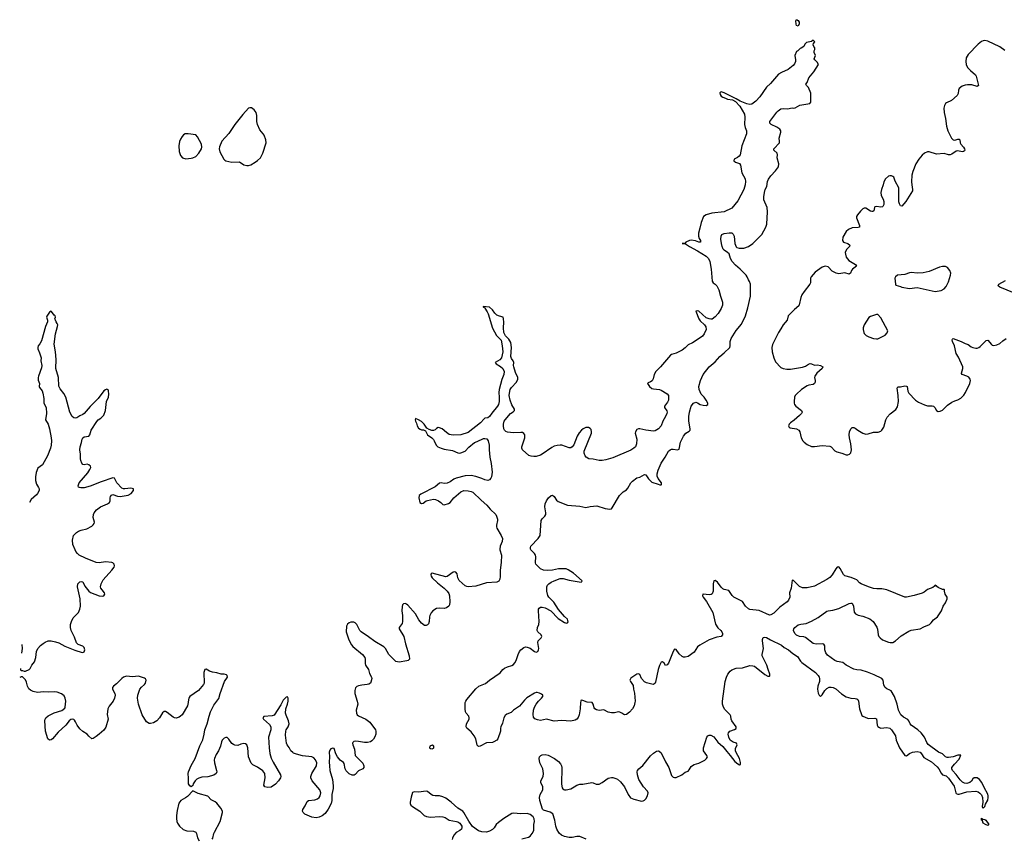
# Model space of a CAD drawing. Header units: inches. Extents: x 1835039 to 2027607, y 642849 to 774141.
# Tile 20 of 113: x 1836372 to 1849449, y 686168 to 697045. Entities that reach past the tile are written whole.
import ezdxf

# ---------------------------------------------------------------- set-up
doc = ezdxf.new("R2010")
doc.units = ezdxf.units.IN
doc.header["$MEASUREMENT"] = 0
for name, color, linetype in [('B8638', 7, 'Continuous'), ('B8639', 7, 'Continuous'), ('B8648', 7, 'Continuous'), ('B8649', 7, 'Continuous')]:
    doc.layers.add(name, color=color, linetype=linetype)

msp = doc.modelspace()

# ---------------------------------------------------------------- linework, layer by layer
at = {"layer": 'B8638', "color": 6, "elevation": 500}
for points in [[(1836381, 688423), (1836384, 688404), (1836390, 688398), (1836410, 688398), (1836430, 688388), (1836450, 688389), (1836498, 688410), (1836510, 688422), (1836534, 688470), (1836567, 688513), (1836586, 688570), (1836595, 688650), (1836614, 688690), (1836650, 688730), (1836684, 688756), (1836710, 688773), (1836749, 688791), (1836790, 688793), (1836850, 688780), (1836890, 688766), (1836970, 688722), (1837106, 688666), (1837203, 688637), (1837221, 688639), (1837230, 688645), (1837236, 688670), (1837230, 688704), (1837210, 688721), (1837150, 688744), (1837127, 688767), (1837101, 688841), (1837054, 688930), (1837045, 688970), (1837048, 689010), (1837059, 689050), (1837084, 689096), (1837152, 689170), (1837170, 689210), (1837180, 689250), (1837175, 689350), (1837142, 689510), (1837145, 689550), (1837170, 689575), (1837190, 689580), (1837210, 689575), (1837239, 689519), (1837291, 689451), (1837313, 689433), (1837430, 689388), (1837470, 689385), (1837490, 689390), (1837504, 689410), (1837500, 689430), (1837467, 689467), (1837452, 689490), (1837447, 689510), (1837453, 689550), (1837479, 689601), (1837595, 689730), (1837625, 689770), (1837631, 689790), (1837627, 689810), (1837610, 689827), (1837594, 689834), (1837510, 689839), (1837430, 689830), (1837390, 689834), (1837248, 689888), (1837162, 689930), (1837139, 689950), (1837119, 689979), (1837109, 690000)], [(1836402, 688741), (1836406, 688690), (1836396, 688627)], [(1840000, 687309), (1839973, 687330), (1839952, 687372), (1839923, 687410), (1839914, 687430), (1839903, 687537), (1839906, 687590), (1839913, 687610), (1839939, 687650), (1839951, 687690), (1839943, 687730), (1839910, 687802), (1839903, 687830), (1839909, 687890), (1839930, 687950), (1839938, 687990), (1839937, 688030), (1839930, 688047), (1839910, 688042), (1839870, 688002), (1839840, 687940), (1839750, 687804), (1839725, 687795), (1839614, 687786), (1839602, 687770), (1839612, 687750), (1839690, 687680), (1839707, 687650), (1839707, 687610), (1839678, 687510), (1839685, 687370), (1839694, 687294), (1839714, 687234), (1839740, 687180), (1839837, 687010), (1839839, 686990), (1839834, 686970), (1839808, 686930), (1839771, 686889), (1839710, 686849), (1839670, 686844), (1839626, 686850), (1839613, 686873), (1839633, 686970), (1839627, 687030), (1839603, 687063), (1839532, 687112), (1839470, 687143), (1839447, 687167), (1839411, 687250), (1839404, 687370), (1839388, 687408), (1839370, 687424), (1839350, 687428), (1839310, 687418), (1839270, 687401), (1839230, 687403), (1839210, 687412), (1839190, 687429), (1839150, 687484), (1839130, 687505), (1839110, 687506), (1839090, 687498), (1839060, 687470), (1839051, 687450), (1839039, 687390), (1839013, 687330), (1838981, 687279), (1838960, 687230), (1838956, 687210), (1838959, 687170), (1838988, 687070), (1838990, 687050), (1838981, 687030), (1838952, 687008), (1838870, 686983), (1838790, 686980), (1838750, 686967), (1838727, 686953), (1838704, 686930), (1838677, 686890), (1838670, 686871), (1838650, 686851), (1838630, 686863), (1838613, 686893), (1838614, 686966), (1838609, 687030), (1838614, 687050), (1838650, 687136), (1838704, 687230), (1838764, 687396), (1838803, 687477), (1838822, 687550), (1838831, 687610), (1838863, 687690), (1838887, 687790), (1838908, 687850), (1838950, 687937), (1839016, 688024), (1839035, 688090), (1839091, 688249), (1839132, 688310), (1839130, 688330), (1839118, 688338), (1839090, 688347), (1839050, 688349), (1838990, 688368), (1838934, 688374), (1838891, 688390), (1838850, 688415), (1838830, 688411), (1838818, 688370), (1838821, 688230), (1838812, 688210), (1838747, 688130), (1838630, 688050), (1838617, 688030), (1838613, 688010), (1838611, 687970), (1838603, 687930), (1838530, 687810), (1838510, 687790), (1838490, 687778), (1838450, 687766), (1838430, 687768), (1838410, 687777), (1838330, 687841), (1838310, 687851), (1838290, 687851), (1838270, 687836), (1838231, 687769), (1838193, 687727), (1838150, 687700), (1838110, 687691), (1838090, 687694), (1838056, 687716), (1837999, 687810), (1837950, 687950), (1837937, 688030), (1837940, 688070), (1837970, 688150), (1837990, 688177), (1838028, 688210), (1838042, 688230), (1838050, 688270), (1838045, 688285), (1838030, 688297), (1837950, 688322), (1837870, 688315), (1837790, 688320), (1837753, 688307), (1837730, 688291), (1837660, 688220), (1837617, 688190), (1837607, 688173), (1837607, 688150), (1837638, 688090), (1837641, 688070), (1837632, 688030), (1837612, 687990), (1837559, 687922), (1837543, 687890), (1837534, 687814), (1837547, 687750), (1837516, 687644), (1837490, 687603), (1837429, 687550), (1837390, 687519), (1837350, 687495), (1837330, 687491), (1837290, 687526), (1837270, 687551), (1837210, 687587), (1837170, 687624), (1837136, 687670), (1837115, 687715), (1837099, 687739), (1837090, 687747), (1837070, 687751), (1837050, 687745), (1837030, 687730), (1836987, 687670), (1836882, 687578), (1836810, 687490), (1836790, 687475), (1836770, 687471), (1836747, 687490), (1836715, 687590), (1836705, 687730), (1836709, 687750), (1836720, 687770), (1836750, 687796), (1836830, 687836), (1836932, 687868), (1836970, 687899), (1836976, 687910), (1836983, 687990), (1836976, 688030), (1836961, 688061), (1836929, 688089), (1836870, 688109), (1836830, 688112), (1836750, 688108), (1836690, 688113), (1836610, 688105), (1836550, 688117), (1836514, 688134), (1836494, 688154), (1836476, 688190), (1836463, 688243), (1836450, 688272), (1836410, 688314), (1836390, 688312), (1836372, 688304)], [(1838930, 686157), (1838938, 686170), (1838950, 686230), (1838958, 686250), (1839036, 686390), (1839066, 686510), (1839066, 686530), (1839044, 686570), (1838990, 686635), (1838970, 686653), (1838917, 686677), (1838870, 686726), (1838742, 686762), (1838670, 686798), (1838599, 686721), (1838576, 686704), (1838511, 686670), (1838485, 686635), (1838464, 686536), (1838457, 686470), (1838454, 686430), (1838461, 686390), (1838468, 686368), (1838493, 686330), (1838545, 686285), (1838590, 686268), (1838682, 686262), (1838710, 686250), (1838720, 686230), (1838732, 686172), (1838756, 686135)]]:
    msp.add_lwpolyline(points, dxfattribs=at)
at = {"layer": 'B8639', "color": 6, "elevation": 600}
for points in [[(1839430, 695875), (1839410, 695867), (1839337, 695783), (1839230, 695651), (1839150, 695534), (1839055, 695430), (1839025, 695355), (1839022, 695330), (1839030, 695290), (1839084, 695190), (1839096, 695176), (1839110, 695169), (1839190, 695152), (1839290, 695156), (1839350, 695116), (1839390, 695106), (1839410, 695106), (1839444, 695116), (1839500, 695150), (1839530, 695172), (1839570, 695210), (1839603, 695270), (1839645, 695410), (1839640, 695450), (1839620, 695510), (1839608, 695530), (1839562, 695582), (1839532, 695650), (1839523, 695690), (1839524, 695770), (1839512, 695812), (1839488, 695848), (1839450, 695872)], [(1838610, 695530), (1838572, 695528), (1838550, 695514), (1838530, 695492), (1838510, 695459), (1838496, 695424), (1838486, 695370), (1838492, 695292), (1838510, 695241), (1838534, 695210), (1838577, 695197), (1838650, 695206), (1838670, 695210), (1838710, 695229), (1838751, 695270), (1838786, 695330), (1838791, 695350), (1838787, 695390), (1838735, 695490), (1838713, 695513)]]:
    msp.add_lwpolyline(points, close=True, dxfattribs=at)
at = {"layer": 'B8639', "color": 6, "elevation": 500}
msp.add_lwpolyline([(1837109, 690000), (1837080, 690070), (1837074, 690130), (1837088, 690190), (1837125, 690230), (1837154, 690250), (1837190, 690263), (1837262, 690278), (1837330, 690316), (1837350, 690332), (1837361, 690350), (1837364, 690370), (1837346, 690430), (1837353, 690470), (1837362, 690490), (1837392, 690530), (1837446, 690574), (1837539, 690610), (1837566, 690630), (1837576, 690650), (1837573, 690690), (1837579, 690710), (1837593, 690727), (1837610, 690737), (1837670, 690712), (1837708, 690708), (1837814, 690726), (1837855, 690750), (1837886, 690790), (1837885, 690810), (1837850, 690820), (1837770, 690812), (1837750, 690812), (1837730, 690819), (1837661, 690890), (1837630, 690951), (1837610, 690958), (1837455, 690905), (1837310, 690848), (1837230, 690824), (1837184, 690824), (1837168, 690828), (1837155, 690835), (1837151, 690851), (1837163, 690890), (1837276, 691024), (1837306, 691070), (1837315, 691095), (1837314, 691114), (1837292, 691132), (1837270, 691138), (1837230, 691128), (1837210, 691135), (1837199, 691150), (1837186, 691186), (1837181, 691210), (1837180, 691270), (1837170, 691330), (1837175, 691370), (1837194, 691426), (1837200, 691470), (1837211, 691489), (1837230, 691503), (1837290, 691512), (1837302, 691530), (1837321, 691590), (1837396, 691704), (1837414, 691726), (1837450, 691750), (1837490, 691790), (1837512, 691850), (1837524, 691970), (1837552, 692030), (1837555, 692070), (1837552, 692112), (1837547, 692127), (1837530, 692135), (1837510, 692127), (1837490, 692111), (1837413, 692010), (1837310, 691905), (1837230, 691810), (1837210, 691797), (1837170, 691782), (1837130, 691756), (1837110, 691749), (1837090, 691753), (1837070, 691771), (1837040, 691830), (1836987, 692027), (1836959, 692079), (1836910, 692139), (1836894, 692174), (1836887, 692290), (1836852, 692410), (1836857, 692530), (1836850, 692632), (1836832, 692732), (1836849, 692871), (1836876, 692970), (1836877, 692990), (1836871, 693010), (1836855, 693030), (1836846, 693050), (1836841, 693070), (1836850, 693094), (1836842, 693110), (1836830, 693118), (1836810, 693151), (1836790, 693172), (1836770, 693158), (1836734, 693106), (1836730, 693090), (1836743, 693050), (1836742, 693030), (1836714, 692966), (1836663, 692777), (1836642, 692738), (1836618, 692710), (1836615, 692690), (1836614, 692670), (1836636, 692616), (1836656, 692550), (1836655, 692510), (1836666, 692450), (1836661, 692419), (1836621, 692310), (1836616, 692290), (1836617, 692257), (1836634, 692210), (1836633, 692170), (1836636, 692156), (1836671, 692111), (1836681, 692081), (1836693, 692010), (1836692, 691950), (1836726, 691890), (1836730, 691810), (1836714, 691730), (1836749, 691669), (1836768, 691610), (1836790, 691490), (1836793, 691447), (1836791, 691390), (1836783, 691350), (1836743, 691250), (1836676, 691130), (1836615, 691085), (1836592, 691030), (1836581, 690970), (1836582, 690922), (1836595, 690875), (1836623, 690830), (1836630, 690810), (1836630, 690790), (1836611, 690750), (1836596, 690730), (1836523, 690670), (1836501, 690628)], dxfattribs=at)
at = {"layer": 'B8648', "color": 6, "elevation": 500}
for points in [[(1842750, 690000), (1842770, 689930), (1842768, 689832), (1842753, 689730), (1842755, 689645), (1842750, 689610), (1842734, 689586), (1842710, 689569), (1842570, 689561), (1842430, 689520), (1842330, 689510), (1842310, 689513), (1842290, 689523), (1842210, 689591), (1842190, 689630), (1842182, 689682), (1842166, 689706), (1842150, 689709), (1842130, 689703), (1842050, 689647), (1842030, 689644), (1841850, 689690), (1841838, 689682), (1841833, 689667), (1841837, 689650), (1841850, 689630), (1841922, 689562), (1842008, 689490), (1842049, 689450), (1842070, 689421), (1842081, 689390), (1842087, 689310), (1842082, 689270), (1842070, 689250), (1842043, 689230), (1842010, 689222), (1841950, 689224), (1841910, 689220), (1841859, 689190), (1841836, 689164), (1841819, 689130), (1841814, 689110), (1841811, 689049), (1841802, 689018), (1841790, 689002), (1841770, 688993), (1841750, 688993), (1841710, 689024), (1841674, 689070), (1841629, 689150), (1841526, 689266), (1841510, 689280), (1841490, 689287), (1841470, 689283), (1841457, 689270), (1841452, 689248), (1841449, 689190), (1841456, 689130), (1841458, 689050), (1841450, 689021), (1841411, 688970), (1841410, 688950), (1841472, 688850), (1841495, 688750), (1841543, 688590), (1841549, 688550), (1841533, 688530), (1841516, 688524), (1841410, 688508), (1841370, 688516), (1841274, 688610), (1841231, 688690), (1841210, 688713), (1841090, 688783), (1841006, 688846), (1840909, 688910), (1840890, 688930), (1840848, 689008), (1840830, 689030), (1840810, 689041), (1840770, 689040), (1840748, 689032), (1840727, 689013), (1840714, 688986), (1840710, 688910), (1840745, 688805), (1840779, 688739), (1840796, 688716), (1840923, 688610), (1840954, 688570), (1840960, 688550), (1840960, 688490), (1840965, 688470), (1841003, 688410), (1841019, 688359), (1841044, 688310), (1841047, 688290), (1841037, 688243), (1841030, 688230), (1841010, 688216), (1840988, 688210), (1840916, 688204), (1840870, 688194), (1840850, 688186), (1840832, 688168), (1840824, 688130), (1840825, 688090), (1840856, 687990), (1840861, 687950), (1840841, 687870), (1840844, 687830), (1840853, 687810), (1840870, 687796), (1840970, 687752), (1841022, 687710), (1841100, 687610), (1841104, 687590), (1841101, 687550), (1841090, 687515), (1841070, 687484), (1841050, 687461), (1841030, 687449), (1840990, 687440), (1840950, 687439), (1840870, 687455), (1840830, 687457), (1840808, 687452), (1840799, 687441), (1840794, 687430), (1840797, 687410), (1840818, 687350), (1840830, 687270), (1840844, 687250), (1840930, 687164), (1840945, 687130), (1840942, 687110), (1840930, 687092), (1840870, 687064), (1840830, 687017), (1840813, 687007), (1840790, 687006), (1840750, 687024), (1840710, 687062), (1840696, 687090), (1840681, 687161), (1840673, 687173), (1840630, 687208), (1840593, 687250), (1840573, 687290), (1840550, 687359), (1840530, 687366), (1840505, 687355), (1840490, 687339), (1840484, 687310), (1840488, 687250), (1840482, 687178), (1840485, 687130), (1840493, 687070), (1840525, 686950), (1840534, 686866), (1840534, 686830), (1840517, 686750), (1840519, 686670), (1840510, 686630), (1840470, 686553), (1840430, 686496), (1840390, 686466), (1840350, 686449), (1840310, 686440), (1840253, 686447), (1840158, 686490), (1840137, 686510), (1840128, 686530), (1840132, 686550), (1840162, 686598), (1840190, 686658), (1840210, 686670), (1840290, 686678), (1840327, 686693), (1840350, 686710), (1840364, 686730), (1840373, 686770), (1840358, 686810), (1840256, 686930), (1840241, 686970), (1840240, 686990), (1840252, 687028), (1840316, 687130), (1840319, 687170), (1840302, 687210), (1840277, 687237), (1840251, 687251), (1840130, 687263), (1840050, 687284), (1840010, 687301), (1840000, 687309)], [(1843895, 686155), (1843810, 686190), (1843770, 686190), (1843710, 686177), (1843670, 686179), (1843610, 686192), (1843570, 686210), (1843538, 686238), (1843507, 686287), (1843494, 686330), (1843481, 686410), (1843451, 686491), (1843417, 686517), (1843330, 686542), (1843317, 686557), (1843280, 686670), (1843275, 686710), (1843283, 686750), (1843322, 686810), (1843320, 686850), (1843292, 686910), (1843295, 686930), (1843326, 686990), (1843331, 687030), (1843319, 687090), (1843282, 687170), (1843270, 687230), (1843276, 687250), (1843293, 687267), (1843310, 687275), (1843350, 687279), (1843390, 687272), (1843475, 687230), (1843530, 687186), (1843557, 687157), (1843570, 687130), (1843572, 687110), (1843568, 686888), (1843578, 686838), (1843586, 686826), (1843598, 686818), (1843610, 686813), (1843632, 686812), (1843690, 686827), (1843737, 686850), (1843770, 686873), (1843810, 686888), (1843850, 686888), (1843970, 686908), (1843990, 686905), (1844030, 686888), (1844050, 686885), (1844070, 686888), (1844110, 686908), (1844190, 686967), (1844230, 686976), (1844250, 686974), (1844290, 686964), (1844310, 686953), (1844350, 686918), (1844405, 686850), (1844454, 686750), (1844486, 686706), (1844528, 686688), (1844630, 686661), (1844654, 686666), (1844670, 686675), (1844687, 686693), (1844710, 686730), (1844721, 686770), (1844712, 686792), (1844655, 686850), (1844595, 686950), (1844579, 687010), (1844575, 687050), (1844578, 687070), (1844593, 687090), (1844650, 687135), (1844750, 687265), (1844790, 687300), (1844830, 687325), (1844850, 687332), (1844867, 687327), (1844890, 687303), (1844950, 687183), (1844994, 687110), (1845030, 687004), (1845050, 686979), (1845070, 686975), (1845090, 686976), (1845168, 687012), (1845210, 687046), (1845250, 687060), (1845264, 687076), (1845290, 687121), (1845310, 687136), (1845332, 687148), (1845393, 687167), (1845472, 687208), (1845496, 687230), (1845505, 687250), (1845500, 687270), (1845454, 687330), (1845452, 687370), (1845498, 687510), (1845510, 687530), (1845530, 687537), (1845550, 687538), (1845590, 687516), (1845644, 687444), (1845710, 687388), (1845762, 687322), (1845810, 687270), (1845870, 687186), (1845910, 687155), (1845930, 687146), (1845945, 687150), (1845946, 687174), (1845933, 687230), (1845886, 687306), (1845878, 687330), (1845880, 687360), (1845900, 687410), (1845898, 687418), (1845891, 687431), (1845850, 687443), (1845810, 687470), (1845790, 687510), (1845783, 687550), (1845785, 687570), (1845802, 687590), (1845867, 687613), (1845890, 687628), (1845889, 687650), (1845829, 687730), (1845822, 687750), (1845817, 687790), (1845809, 687810), (1845737, 687877), (1845720, 687910), (1845708, 687950), (1845708, 687990), (1845743, 688250), (1845759, 688310), (1845779, 688350), (1845808, 688390), (1845830, 688405), (1845890, 688430), (1845970, 688434), (1846070, 688462), (1846110, 688461), (1846130, 688454), (1846270, 688344), (1846310, 688323), (1846330, 688321), (1846335, 688325), (1846333, 688350), (1846311, 688411), (1846296, 688470), (1846235, 688590), (1846234, 688610), (1846250, 688690), (1846237, 688790), (1846238, 688810), (1846246, 688834), (1846270, 688841), (1846290, 688837), (1846344, 688804), (1846490, 688732), (1846524, 688704), (1846584, 688670), (1846641, 688621), (1846704, 688584), (1846743, 688523), (1846762, 688502), (1846940, 688370), (1846975, 688330), (1846988, 688310), (1846995, 688290), (1846994, 688250), (1846973, 688190), (1846967, 688150), (1846978, 688098), (1846990, 688069), (1847000, 688060), (1847010, 688053), (1847030, 688072), (1847064, 688130), (1847090, 688158), (1847125, 688175), (1847150, 688176), (1847178, 688170), (1847213, 688153), (1847286, 688086), (1847350, 688046), (1847409, 688029), (1847470, 688027), (1847490, 688021), (1847502, 688010), (1847512, 687990), (1847527, 687887), (1847551, 687811), (1847559, 687799), (1847568, 687790), (1847630, 687762), (1847650, 687758), (1847730, 687762), (1847750, 687753), (1847760, 687670), (1847771, 687651), (1847790, 687638), (1847810, 687632), (1847890, 687642), (1847930, 687629), (1847949, 687610), (1848004, 687530), (1848015, 687470), (1848059, 687370), (1848130, 687269), (1848150, 687264), (1848190, 687295), (1848230, 687313), (1848290, 687320), (1848330, 687313), (1848350, 687292), (1848382, 687242), (1848482, 687182), (1848558, 687118), (1848580, 687090), (1848610, 687033), (1848630, 687010), (1848676, 686996), (1848710, 686968), (1848782, 686862), (1848804, 686770), (1848810, 686764), (1848830, 686755), (1848850, 686752), (1848950, 686783), (1849070, 686792), (1849104, 686784), (1849126, 686766), (1849144, 686744), (1849160, 686710), (1849163, 686650), (1849155, 686590), (1849158, 686578), (1849169, 686569), (1849191, 686590), (1849200, 686620), (1849230, 686675), (1849235, 686710), (1849236, 686730), (1849230, 686755), (1849183, 686843), (1849152, 686910), (1849121, 686950), (1849090, 686969), (1849050, 686971), (1849030, 686957), (1849014, 686926), (1848993, 686907), (1848950, 686897), (1848921, 686901), (1848895, 686915), (1848864, 686944), (1848810, 687015), (1848760, 687070), (1848750, 687090), (1848750, 687110), (1848786, 687154), (1848850, 687221), (1848873, 687273), (1848832, 687272), (1848769, 687251), (1848710, 687240), (1848690, 687242), (1848670, 687250), (1848629, 687289), (1848574, 687314), (1848436, 687416), (1848419, 687439), (1848390, 687510), (1848346, 687570), (1848300, 687610), (1848214, 687670), (1848198, 687690), (1848182, 687730), (1848170, 687744), (1848110, 687779), (1848075, 687810), (1848044, 687870), (1848028, 687950), (1847992, 688052), (1847945, 688125), (1847930, 688138), (1847890, 688152), (1847868, 688170), (1847850, 688204), (1847839, 688270), (1847824, 688290), (1847721, 688341), (1847630, 688375), (1847550, 688401), (1847490, 688405), (1847450, 688417), (1847350, 688467), (1847304, 688504), (1847230, 688515), (1847197, 688530), (1847102, 688602), (1847078, 688630), (1847067, 688670), (1847065, 688725), (1847050, 688747), (1847030, 688750), (1846950, 688747), (1846910, 688758), (1846810, 688836), (1846785, 688845), (1846730, 688850), (1846690, 688867), (1846668, 688890), (1846649, 688930), (1846653, 688950), (1846666, 688970), (1846710, 689002), (1846746, 689014), (1846817, 689023), (1846890, 689053), (1846978, 689102), (1847090, 689185), (1847110, 689191), (1847170, 689198), (1847250, 689220), (1847390, 689286), (1847410, 689293), (1847430, 689291), (1847447, 689250), (1847454, 689174), (1847472, 689152), (1847510, 689133), (1847570, 689119), (1847663, 689083), (1847708, 689048), (1847754, 688974), (1847765, 688945), (1847774, 688870), (1847783, 688850), (1847801, 688830), (1847830, 688805), (1847910, 688772), (1847932, 688768), (1847970, 688770), (1848003, 688790), (1848080, 688860), (1848179, 688921), (1848210, 688931), (1848330, 688950), (1848381, 688979), (1848456, 689010), (1848479, 689030), (1848510, 689070), (1848561, 689110), (1848616, 689190), (1848638, 689250), (1848670, 689298), (1848691, 689350), (1848691, 689370), (1848665, 689410), (1848654, 689450), (1848654, 689470), (1848650, 689474), (1848630, 689474), (1848570, 689498), (1848530, 689531), (1848522, 689518), (1848499, 689501), (1848430, 689473), (1848384, 689436), (1848356, 689424), (1848250, 689394), (1848150, 689371), (1848130, 689371), (1847890, 689469), (1847821, 689481), (1847758, 689482), (1847710, 689488), (1847647, 689507), (1847550, 689547), (1847524, 689564), (1847490, 689601), (1847470, 689613), (1847415, 689635), (1847330, 689657), (1847314, 689674), (1847270, 689751), (1847250, 689776), (1847230, 689771), (1847210, 689750), (1847161, 689670), (1847130, 689635), (1847090, 689607), (1846930, 689517), (1846830, 689497), (1846770, 689495), (1846730, 689513), (1846650, 689592), (1846630, 689597), (1846619, 689490), (1846596, 689430), (1846600, 689370), (1846581, 689330), (1846563, 689310), (1846470, 689240), (1846390, 689161), (1846350, 689136), (1846330, 689132), (1846195, 689195), (1846070, 689207), (1846050, 689215), (1846011, 689250), (1845973, 689313), (1845859, 689370), (1845835, 689395), (1845790, 689459), (1845730, 689474), (1845710, 689484), (1845690, 689504), (1845642, 689570), (1845610, 689591), (1845593, 689587), (1845584, 689550), (1845583, 689450), (1845570, 689418), (1845554, 689406), (1845530, 689401), (1845448, 689412), (1845444, 689410), (1845439, 689390), (1845449, 689370), (1845495, 689315), (1845579, 689170), (1845614, 689014), (1845644, 688964), (1845683, 688930), (1845697, 688910), (1845705, 688890), (1845705, 688870), (1845690, 688850), (1845630, 688840), (1845530, 688803), (1845406, 688734), (1845376, 688710), (1845330, 688640), (1845250, 688585), (1845210, 688575), (1845190, 688575), (1845170, 688582), (1845130, 688619), (1845090, 688675), (1845070, 688679), (1845050, 688651), (1844990, 688495), (1844970, 688471), (1844950, 688465), (1844933, 688493), (1844910, 688514), (1844890, 688506), (1844870, 688464), (1844851, 688409), (1844817, 688243), (1844810, 688227), (1844790, 688213), (1844770, 688214), (1844695, 688235), (1844670, 688248), (1844632, 688292), (1844610, 688345), (1844592, 688352), (1844570, 688349), (1844490, 688296), (1844476, 688270), (1844483, 688250), (1844513, 688213), (1844518, 688198), (1844524, 688150), (1844537, 688097), (1844546, 687990), (1844543, 687970), (1844533, 687927), (1844513, 687890), (1844470, 687842), (1844430, 687814), (1844410, 687809), (1844394, 687814), (1844370, 687832), (1844344, 687844), (1844326, 687846), (1844270, 687834), (1844230, 687833), (1844190, 687842), (1844130, 687875), (1844070, 687868), (1844033, 687873), (1844010, 687888), (1844001, 687901), (1843989, 687949), (1843974, 687970), (1843910, 687978), (1843850, 688000), (1843830, 688001), (1843823, 687990), (1843819, 687970), (1843817, 687890), (1843803, 687810), (1843788, 687772), (1843770, 687749), (1843750, 687736), (1843690, 687724), (1843570, 687735), (1843470, 687725), (1843370, 687751), (1843290, 687735), (1843250, 687741), (1843215, 687755), (1843196, 687776), (1843191, 687811), (1843197, 687870), (1843210, 687910), (1843230, 687949), (1843261, 687990), (1843304, 688030), (1843318, 688050), (1843320, 688070), (1843304, 688084), (1843278, 688098), (1843247, 688107), (1843230, 688106), (1843210, 688096), (1843107, 688033), (1843076, 688004), (1843010, 687924), (1842930, 687870), (1842900, 687840), (1842844, 687816), (1842820, 687800), (1842803, 687770), (1842784, 687696), (1842762, 687650), (1842757, 687630), (1842758, 687590), (1842723, 687490), (1842710, 687473), (1842670, 687448), (1842650, 687441), (1842570, 687434), (1842490, 687390), (1842468, 687388), (1842450, 687405), (1842429, 687490), (1842409, 687530), (1842370, 687584), (1842312, 687630), (1842302, 687650), (1842305, 687690), (1842340, 687750), (1842343, 687770), (1842336, 687790), (1842301, 687830), (1842292, 687850), (1842288, 687890), (1842289, 687971), (1842296, 687990), (1842310, 688010), (1842430, 688152), (1842472, 688188), (1842557, 688223), (1842610, 688270), (1842752, 688368), (1842789, 688411), (1842810, 688427), (1842850, 688445), (1842910, 688464), (1842930, 688477), (1842950, 688501), (1842965, 688530), (1842992, 688610), (1843011, 688650), (1843030, 688673), (1843070, 688703), (1843090, 688711), (1843111, 688709), (1843150, 688694), (1843210, 688649), (1843230, 688642), (1843254, 688650), (1843264, 688670), (1843267, 688690), (1843256, 688770), (1843259, 688790), (1843297, 688830), (1843307, 688850), (1843300, 688870), (1843252, 688910), (1843245, 688930), (1843249, 688969), (1843265, 689010), (1843273, 689050), (1843261, 689190), (1843263, 689210), (1843273, 689227), (1843290, 689237), (1843310, 689240), (1843353, 689230), (1843427, 689190), (1843526, 689090), (1843610, 689037), (1843633, 689027), (1843650, 689030), (1843655, 689045), (1843650, 689078), (1843610, 689114), (1843528, 689208), (1843465, 689305), (1843399, 689370), (1843388, 689392), (1843372, 689450), (1843373, 689510), (1843382, 689530), (1843401, 689550), (1843429, 689570), (1843470, 689590), (1843550, 689618), (1843590, 689618), (1843670, 689597), (1843828, 689572), (1843839, 689581), (1843843, 689590), (1843728, 689690), (1843656, 689736), (1843630, 689746), (1843530, 689747), (1843450, 689730), (1843384, 689724), (1843330, 689730), (1843290, 689748), (1843229, 689810), (1843221, 689830), (1843227, 689910), (1843222, 689930), (1843210, 689950), (1843168, 689990), (1843163, 690000)], [(1843041, 686159), (1843130, 686183), (1843150, 686197), (1843178, 686230), (1843199, 686270), (1843202, 686350), (1843210, 686390), (1843207, 686427), (1843192, 686452), (1843150, 686482), (1843110, 686496), (1843029, 686491), (1842930, 686500), (1842910, 686497), (1842801, 686430), (1842730, 686376), (1842702, 686350), (1842674, 686306), (1842650, 686283), (1842610, 686262), (1842571, 686250), (1842510, 686255), (1842468, 686268), (1842386, 686326), (1842337, 686397), (1842273, 686510), (1842256, 686530), (1842190, 686570), (1842103, 686650), (1842030, 686701), (1841990, 686719), (1841950, 686731), (1841890, 686731), (1841858, 686738), (1841835, 686750), (1841790, 686788), (1841770, 686793), (1841670, 686782), (1841610, 686787), (1841590, 686776), (1841570, 686715), (1841560, 686650), (1841559, 686630), (1841568, 686610), (1841590, 686590), (1841687, 686527), (1841744, 686470), (1841777, 686457), (1841829, 686449), (1841950, 686456), (1841990, 686455), (1842023, 686443), (1842077, 686410), (1842173, 686393), (1842190, 686388), (1842216, 686370), (1842244, 686330), (1842245, 686310), (1842239, 686290), (1842219, 686270), (1842170, 686244), (1842138, 686210), (1842121, 686170), (1842118, 686150)]]:
    msp.add_lwpolyline(points, dxfattribs=at)
for points in [[(1841850, 687407), (1841818, 687390), (1841814, 687370), (1841830, 687360), (1841850, 687358), (1841870, 687366), (1841874, 687370), (1841871, 687390)], [(1849230, 686338), (1849198, 686350), (1849169, 686370), (1849158, 686398), (1849148, 686410), (1849146, 686434), (1849162, 686422), (1849190, 686418), (1849202, 686410), (1849242, 686350)]]:
    msp.add_lwpolyline(points, close=True, dxfattribs=at)
at = {"layer": 'B8649', "color": 6}
for points, elevation in [([(1846710, 696958), (1846690, 696968), (1846685, 696985), (1846679, 697030), (1846690, 697045), (1846710, 697036), (1846724, 697010), (1846723, 696990)], 500), ([(1848630, 693765), (1848590, 693755), (1848450, 693698), (1848370, 693680), (1848296, 693676), (1848210, 693686), (1848190, 693683), (1848130, 693660), (1848032, 693650), (1848005, 693630), (1847996, 693610), (1848002, 693530), (1848010, 693516), (1848070, 693499), (1848090, 693489), (1848190, 693475), (1848290, 693484), (1848530, 693433), (1848610, 693446), (1848652, 693470), (1848679, 693501), (1848710, 693563), (1848736, 693650), (1848737, 693677), (1848727, 693710), (1848693, 693753), (1848670, 693764)], 700), ([(1847750, 693129), (1847670, 693101), (1847652, 693088), (1847589, 692990), (1847574, 692950), (1847574, 692930), (1847582, 692890), (1847590, 692875), (1847616, 692850), (1847650, 692830), (1847710, 692807), (1847750, 692802), (1847770, 692805), (1847867, 692853), (1847895, 692885), (1847904, 692910), (1847810, 693083), (1847770, 693126)], 700)]:
    msp.add_lwpolyline(points, close=True, dxfattribs=dict(at, elevation=elevation))
for points, elevation in [([(1843163, 690000), (1843158, 690010), (1843156, 690030), (1843163, 690050), (1843260, 690150), (1843285, 690190), (1843299, 690390), (1843310, 690413), (1843347, 690450), (1843360, 690470), (1843362, 690490), (1843347, 690570), (1843352, 690610), (1843370, 690650), (1843397, 690690), (1843430, 690722), (1843450, 690726), (1843470, 690710), (1843502, 690662), (1843524, 690644), (1843650, 690594), (1843810, 690582), (1843890, 690562), (1843950, 690577), (1844037, 690583), (1844149, 690549), (1844210, 690539), (1844230, 690546), (1844241, 690559), (1844337, 690723), (1844389, 690771), (1844430, 690800), (1844450, 690819), (1844490, 690890), (1844510, 690914), (1844570, 690956), (1844610, 690968), (1844670, 691001), (1844690, 690996), (1844724, 690945), (1844770, 690901), (1844850, 690871), (1844875, 690865), (1844894, 690866), (1844898, 690870), (1844895, 690890), (1844852, 690950), (1844839, 690979), (1844837, 691010), (1844850, 691058), (1844891, 691150), (1844947, 691233), (1844990, 691311), (1845010, 691331), (1845030, 691339), (1845050, 691340), (1845110, 691331), (1845130, 691336), (1845148, 691430), (1845190, 691511), (1845220, 691550), (1845263, 691577), (1845275, 691590), (1845277, 691610), (1845260, 691710), (1845259, 691770), (1845266, 691830), (1845291, 691910), (1845323, 691950), (1845350, 691961), (1845374, 691954), (1845410, 691932), (1845450, 691921), (1845490, 691919), (1845512, 691930), (1845511, 691950), (1845491, 691990), (1845462, 692030), (1845424, 692070), (1845396, 692130), (1845393, 692170), (1845412, 692250), (1845450, 692330), (1845530, 692431), (1845610, 692497), (1845671, 692569), (1845730, 692617), (1845802, 692690), (1845810, 692710), (1845809, 692770), (1845823, 692810), (1845886, 692914), (1845960, 693000), (1846012, 693110), (1846043, 693217), (1846077, 693370), (1846077, 693530), (1846067, 693567), (1846052, 693590), (1846036, 693630), (1846020, 693650), (1845942, 693730), (1845881, 693781), (1845836, 693830), (1845813, 693870), (1845793, 693933), (1845772, 693952), (1845730, 693981), (1845717, 693997), (1845701, 694030), (1845692, 694070), (1845684, 694130), (1845687, 694170), (1845699, 694190), (1845730, 694205), (1845794, 694214), (1845831, 694211), (1845850, 694196), (1845860, 694170), (1845870, 694070), (1845886, 694026), (1845897, 694017), (1845928, 694008), (1845990, 694010), (1846050, 694031), (1846110, 694070), (1846230, 694190), (1846283, 694290), (1846293, 694327), (1846305, 694490), (1846298, 694550), (1846256, 694650), (1846255, 694690), (1846262, 694750), (1846273, 694787), (1846293, 694830), (1846305, 694895), (1846316, 694924), (1846350, 694971), (1846410, 695036), (1846451, 695090), (1846454, 695130), (1846433, 695210), (1846439, 695250), (1846434, 695270), (1846388, 695310), (1846390, 695330), (1846463, 695410), (1846465, 695430), (1846458, 695470), (1846482, 695550), (1846482, 695570), (1846470, 695592), (1846430, 695618), (1846353, 695653), (1846335, 695670), (1846337, 695690), (1846426, 695814), (1846446, 695834), (1846482, 695858), (1846510, 695865), (1846570, 695862), (1846630, 695873), (1846650, 695869), (1846670, 695873), (1846732, 695908), (1846865, 695930), (1846880, 695950), (1846881, 696070), (1846850, 696142), (1846822, 696170), (1846814, 696190), (1846832, 696210), (1846851, 696270), (1846921, 696350), (1846982, 696450), (1846962, 696482), (1846931, 696510), (1846926, 696526), (1846941, 696570), (1846924, 696610), (1846923, 696630), (1846931, 696650), (1846931, 696671), (1846918, 696690), (1846912, 696710), (1846914, 696730), (1846932, 696750), (1846910, 696774), (1846887, 696753), (1846820, 696740), (1846800, 696720), (1846788, 696690), (1846750, 696665), (1846738, 696662), (1846706, 696630), (1846690, 696622), (1846668, 696570), (1846676, 696510), (1846674, 696490), (1846661, 696459), (1846644, 696436), (1846624, 696416), (1846577, 696383), (1846490, 696344), (1846450, 696320), (1846343, 696197), (1846290, 696147), (1846202, 696018), (1846150, 695964), (1846096, 695924), (1846070, 695916), (1846030, 695926), (1845943, 695963), (1845890, 695995), (1845730, 696071), (1845690, 696085), (1845678, 696082), (1845670, 696074), (1845674, 696050), (1845687, 696030), (1845710, 696013), (1845744, 696004), (1845773, 695990), (1845840, 695980), (1845877, 695957), (1845936, 695896), (1845998, 695790), (1846004, 695750), (1846000, 695650), (1846009, 695610), (1846025, 695570), (1846024, 695530), (1845964, 695370), (1845939, 695250), (1845926, 695230), (1845906, 695214), (1845862, 695190), (1845857, 695170), (1845879, 695150), (1845930, 695132), (1845946, 695110), (1845962, 695010), (1846009, 694929), (1846013, 694893), (1846008, 694850), (1845988, 694790), (1845910, 694639), (1845830, 694542), (1845729, 694491), (1845566, 694474), (1845488, 694452), (1845456, 694430), (1845422, 694350), (1845407, 694273), (1845386, 694210), (1845387, 694167), (1845398, 694138), (1845414, 694110), (1845416, 694090), (1845390, 694088), (1845346, 694106), (1845290, 694113), (1845267, 694110), (1845219, 694090), (1845210, 694076), (1845169, 694070), (1845210, 694068), (1845230, 694059), (1845269, 694030), (1845374, 693974), (1845490, 693904), (1845521, 693870), (1845537, 693830), (1845554, 693730), (1845570, 693570), (1845581, 693550), (1845610, 693529), (1845630, 693507), (1845657, 693457), (1845678, 693370), (1845708, 693292), (1845708, 693250), (1845690, 693207), (1845650, 693142), (1845610, 693096), (1845570, 693066), (1845550, 693064), (1845530, 693068), (1845490, 693084), (1845391, 693170), (1845370, 693178), (1845350, 693173), (1845391, 693070), (1845410, 693043), (1845467, 692990), (1845484, 692964), (1845489, 692930), (1845465, 692870), (1845439, 692841), (1845369, 692790), (1845310, 692753), (1845250, 692725), (1845210, 692685), (1845170, 692654), (1845090, 692613), (1845030, 692597), (1845014, 692586), (1844882, 692430), (1844823, 692370), (1844801, 692330), (1844786, 692274), (1844772, 692248), (1844750, 692231), (1844720, 692220), (1844712, 692210), (1844739, 692170), (1844770, 692146), (1844790, 692138), (1844870, 692129), (1844890, 692122), (1844973, 692073), (1844987, 692050), (1844989, 691990), (1844977, 691963), (1844937, 691910), (1844937, 691890), (1844968, 691848), (1844971, 691830), (1844967, 691810), (1844951, 691770), (1844916, 691710), (1844890, 691646), (1844856, 691610), (1844810, 691581), (1844790, 691577), (1844687, 691590), (1844610, 691610), (1844590, 691609), (1844570, 691600), (1844549, 691570), (1844548, 691550), (1844567, 691470), (1844562, 691410), (1844549, 691371), (1844530, 691351), (1844490, 691325), (1844250, 691223), (1844155, 691195), (1844110, 691187), (1844070, 691187), (1843990, 691204), (1843931, 691211), (1843894, 691230), (1843881, 691250), (1843870, 691287), (1843870, 691310), (1843968, 691550), (1843968, 691570), (1843960, 691600), (1843950, 691613), (1843927, 691627), (1843890, 691624), (1843858, 691610), (1843833, 691590), (1843804, 691556), (1843775, 691510), (1843730, 691395), (1843710, 691367), (1843690, 691358), (1843670, 691356), (1843571, 691391), (1843550, 691393), (1843510, 691388), (1843470, 691377), (1843438, 691362), (1843311, 691270), (1843290, 691259), (1843230, 691242), (1843199, 691239), (1843164, 691244), (1843136, 691256), (1843052, 691330), (1843040, 691350), (1843040, 691370), (1843079, 691490), (1843080, 691530), (1843070, 691548), (1843050, 691558), (1843030, 691560), (1842930, 691553), (1842850, 691564), (1842830, 691572), (1842810, 691590), (1842803, 691610), (1842796, 691650), (1842797, 691670), (1842808, 691710), (1842819, 691730), (1842890, 691810), (1842927, 691833), (1842945, 691850), (1842943, 691870), (1842910, 691929), (1842887, 691990), (1842875, 692050), (1842876, 692084), (1842888, 692132), (1842902, 692158), (1842971, 692230), (1842990, 692270), (1842989, 692290), (1842956, 692356), (1842933, 692430), (1842929, 692451), (1842933, 692490), (1842928, 692510), (1842902, 692542), (1842893, 692570), (1842906, 692690), (1842894, 692754), (1842870, 692801), (1842825, 692845), (1842803, 692890), (1842799, 692950), (1842804, 693024), (1842800, 693070), (1842795, 693090), (1842745, 693105), (1842710, 693120), (1842683, 693143), (1842650, 693191), (1842610, 693227), (1842528, 693232), (1842529, 693229), (1842534, 693226), (1842546, 693226), (1842548, 693210), (1842582, 693162), (1842595, 693135), (1842650, 692946), (1842705, 692850), (1842767, 692787), (1842782, 692710), (1842787, 692630), (1842770, 692550), (1842750, 692524), (1842689, 692490), (1842701, 692470), (1842758, 692438), (1842790, 692410), (1842807, 692370), (1842803, 692330), (1842774, 692266), (1842739, 692130), (1842734, 692090), (1842741, 692030), (1842739, 691970), (1842730, 691930), (1842720, 691910), (1842642, 691818), (1842610, 691771), (1842590, 691755), (1842550, 691749), (1842539, 691741), (1842491, 691690), (1842330, 691558), (1842230, 691527), (1842130, 691523), (1842075, 691535), (1842039, 691559), (1841983, 691610), (1841950, 691623), (1841930, 691625), (1841908, 691612), (1841890, 691595), (1841870, 691588), (1841848, 691588), (1841810, 691598), (1841778, 691618), (1841744, 691670), (1841710, 691705), (1841671, 691730), (1841630, 691746), (1841624, 691730), (1841629, 691710), (1841643, 691683), (1841651, 691650), (1841670, 691618), (1841690, 691604), (1841710, 691596), (1841735, 691595), (1841760, 691580), (1841790, 691529), (1841847, 691487), (1841866, 691466), (1841878, 691450), (1841904, 691390), (1841926, 691370), (1841970, 691350), (1842010, 691338), (1842119, 691319), (1842190, 691288), (1842210, 691285), (1842230, 691288), (1842290, 691310), (1842336, 691364), (1842413, 691427), (1842450, 691440), (1842530, 691479), (1842550, 691482), (1842575, 691475), (1842595, 691450), (1842609, 691390), (1842608, 691330), (1842617, 691230), (1842634, 691146), (1842649, 691031), (1842637, 690970), (1842630, 690952), (1842612, 690930), (1842590, 690921), (1842550, 690929), (1842509, 690949), (1842430, 690975), (1842370, 690987), (1842290, 690983), (1842170, 690952), (1842140, 690940), (1842090, 690905), (1842050, 690885), (1842010, 690883), (1841970, 690891), (1841950, 690886), (1841890, 690839), (1841698, 690742), (1841679, 690721), (1841672, 690690), (1841688, 690628), (1841710, 690614), (1841730, 690621), (1841770, 690650), (1841790, 690658), (1841870, 690674), (1841893, 690670), (1841933, 690650), (1841966, 690630), (1841990, 690605), (1842010, 690598), (1842066, 690614), (1842090, 690630), (1842137, 690690), (1842230, 690771), (1842270, 690787), (1842330, 690784), (1842370, 690777), (1842390, 690768), (1842499, 690659), (1842575, 690595), (1842620, 690540), (1842695, 690470), (1842707, 690450), (1842720, 690410), (1842720, 690390), (1842706, 690330), (1842705, 690305), (1842709, 690290), (1842769, 690190), (1842783, 690150), (1842782, 690110), (1842755, 690050), (1842747, 690010), (1842750, 690000)], 500), ([(1849457, 696637), (1849390, 696686), (1849230, 696758), (1849190, 696766), (1849170, 696764), (1849146, 696754), (1849102, 696718), (1848970, 696582), (1848944, 696536), (1848938, 696490), (1848942, 696450), (1848962, 696410), (1848998, 696370), (1849065, 696310), (1849075, 696295), (1849105, 696170), (1849090, 696158), (1849018, 696178), (1848961, 696179), (1848930, 696176), (1848890, 696161), (1848849, 696130), (1848839, 696110), (1848835, 696065), (1848821, 696039), (1848749, 695971), (1848681, 695939), (1848670, 695930), (1848655, 695905), (1848647, 695870), (1848650, 695810), (1848670, 695730), (1848680, 695630), (1848698, 695570), (1848748, 695470), (1848768, 695450), (1848790, 695445), (1848830, 695457), (1848850, 695458), (1848859, 695450), (1848865, 695410), (1848872, 695392), (1848909, 695350), (1848919, 695330), (1848925, 695310), (1848920, 695300), (1848907, 695293), (1848890, 695291), (1848830, 695301), (1848810, 695297), (1848750, 695257), (1848730, 695249), (1848710, 695250), (1848650, 695266), (1848550, 695258), (1848450, 695288), (1848430, 695287), (1848390, 695270), (1848357, 695243), (1848312, 695190), (1848272, 695128), (1848232, 695028), (1848223, 694977), (1848216, 694890), (1848219, 694850), (1848230, 694790), (1848228, 694770), (1848143, 694630), (1848090, 694568), (1848070, 694573), (1848057, 694597), (1848050, 694626), (1848047, 694730), (1848050, 694790), (1848047, 694810), (1848000, 694900), (1847981, 694950), (1847970, 694962), (1847950, 694972), (1847930, 694972), (1847910, 694964), (1847870, 694930), (1847850, 694890), (1847841, 694850), (1847818, 694790), (1847811, 694749), (1847813, 694710), (1847839, 694659), (1847847, 694630), (1847848, 694590), (1847837, 694563), (1847830, 694556), (1847810, 694552), (1847750, 694564), (1847730, 694557), (1847725, 694550), (1847716, 694504), (1847705, 694495), (1847690, 694494), (1847670, 694501), (1847610, 694539), (1847590, 694541), (1847569, 694531), (1847539, 694501), (1847499, 694450), (1847488, 694430), (1847486, 694410), (1847526, 694310), (1847525, 694290), (1847510, 694283), (1847430, 694277), (1847381, 694259), (1847347, 694230), (1847306, 694154), (1847301, 694110), (1847312, 694090), (1847370, 694069), (1847396, 694050), (1847391, 694030), (1847355, 693990), (1847337, 693950), (1847338, 693930), (1847351, 693890), (1847386, 693846), (1847474, 693790), (1847485, 693770), (1847433, 693730), (1847419, 693710), (1847405, 693675), (1847390, 693664), (1847330, 693680), (1847251, 693669), (1847217, 693677), (1847164, 693704), (1847110, 693759), (1847070, 693771), (1847030, 693757), (1846937, 693690), (1846885, 693630), (1846877, 693610), (1846873, 693550), (1846866, 693530), (1846790, 693433), (1846762, 693390), (1846748, 693352), (1846726, 693255), (1846719, 693241), (1846664, 693196), (1846579, 693110), (1846564, 693050), (1846513, 692990), (1846483, 692937), (1846450, 692890), (1846369, 692730), (1846363, 692690), (1846368, 692630), (1846386, 692550), (1846410, 692500), (1846483, 692423), (1846510, 692408), (1846560, 692400), (1846610, 692401), (1846770, 692429), (1846810, 692443), (1846850, 692468), (1846870, 692475), (1846890, 692473), (1846930, 692456), (1846970, 692458), (1847010, 692452), (1847038, 692430), (1847029, 692410), (1846959, 692350), (1846931, 692310), (1846928, 692290), (1846937, 692250), (1846937, 692230), (1846927, 692210), (1846910, 692198), (1846853, 692188), (1846830, 692178), (1846756, 692130), (1846688, 692070), (1846672, 692050), (1846664, 692030), (1846656, 691970), (1846656, 691950), (1846663, 691930), (1846679, 691910), (1846757, 691850), (1846763, 691830), (1846754, 691810), (1846730, 691784), (1846657, 691723), (1846609, 691690), (1846590, 691670), (1846582, 691650), (1846590, 691630), (1846603, 691623), (1846690, 691609), (1846721, 691590), (1846735, 691570), (1846749, 691490), (1846774, 691450), (1846792, 691430), (1846830, 691401), (1846890, 691374), (1846930, 691374), (1847030, 691385), (1847130, 691377), (1847150, 691369), (1847198, 691318), (1847223, 691303), (1847290, 691286), (1847350, 691263), (1847370, 691261), (1847395, 691270), (1847411, 691290), (1847420, 691330), (1847411, 691410), (1847392, 691490), (1847388, 691530), (1847392, 691570), (1847410, 691607), (1847430, 691624), (1847450, 691628), (1847470, 691619), (1847504, 691590), (1847570, 691549), (1847610, 691538), (1847639, 691541), (1847710, 691562), (1847776, 691564), (1847810, 691578), (1847824, 691590), (1847850, 691630), (1847874, 691726), (1847895, 691765), (1847931, 691809), (1848010, 691867), (1848030, 691901), (1848042, 691970), (1848040, 692050), (1848024, 692150), (1848034, 692166), (1848070, 692165), (1848130, 692181), (1848150, 692177), (1848157, 692170), (1848167, 692110), (1848182, 692082), (1848270, 691989), (1848310, 691963), (1848390, 691927), (1848430, 691916), (1848490, 691914), (1848508, 691908), (1848525, 691890), (1848550, 691850), (1848570, 691838), (1848598, 691842), (1848630, 691858), (1848696, 691924), (1848750, 691961), (1848790, 691981), (1848830, 691993), (1848870, 692015), (1848910, 692056), (1848935, 692090), (1848992, 692210), (1848998, 692250), (1848995, 692270), (1848976, 692296), (1848953, 692310), (1848889, 692329), (1848882, 692342), (1848880, 692350), (1848899, 692410), (1848897, 692430), (1848841, 692561), (1848811, 692610), (1848789, 692709), (1848761, 692770), (1848756, 692790), (1848759, 692801), (1848770, 692810), (1848877, 692770), (1848930, 692744), (1848971, 692731), (1849010, 692698), (1849030, 692687), (1849070, 692680), (1849090, 692682), (1849110, 692688), (1849130, 692701), (1849210, 692784), (1849230, 692785), (1849280, 692730), (1849290, 692722), (1849310, 692717), (1849350, 692725), (1849390, 692740), (1849430, 692778), (1849472, 692810)], 600), ([(1849585, 693410), (1849388, 693490), (1849369, 693510), (1849376, 693530), (1849463, 693577)], 600)]:
    msp.add_lwpolyline(points, dxfattribs=dict(at, elevation=elevation))

doc.saveas('drawing.dxf')
